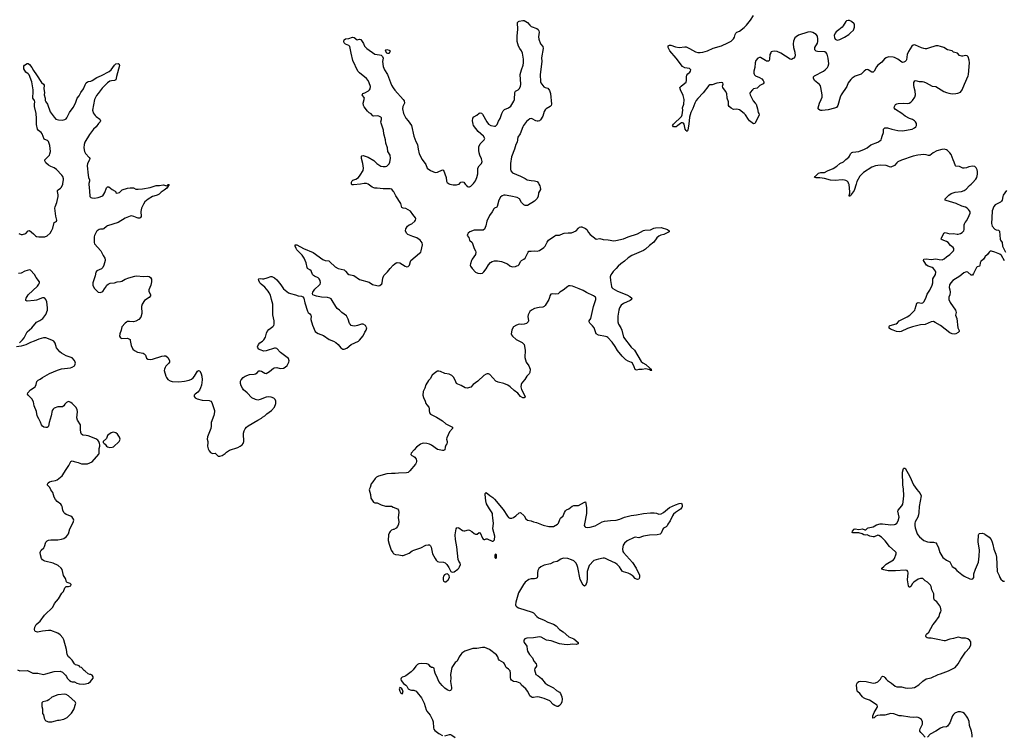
# Model space of a CAD drawing. Header units: inches. Extents: x 1843750 to 1959452, y 907112 to 1016326.
# Tile 13 of 137: x 1873685 to 1890329, y 920682 to 932778. Entities that reach past the tile are written whole.
import ezdxf

# ---------------------------------------------------------------- set-up
doc = ezdxf.new("R2010")
doc.units = ezdxf.units.IN
doc.header["$MEASUREMENT"] = 0
for name, color, linetype in [('B8972', 7, 'Continuous'), ('B8973', 7, 'Continuous'), ('B8982', 7, 'Continuous'), ('B8983', 7, 'Continuous'), ('B8992', 7, 'Continuous')]:
    doc.layers.add(name, color=color, linetype=linetype)

msp = doc.modelspace()

# ---------------------------------------------------------------- linework, layer by layer
at = {"layer": 'B8972', "color": 6, "elevation": 700}
for points in [[(1873670, 929162), (1873710, 929147), (1873733, 929147), (1873790, 929167), (1873830, 929210), (1873850, 929213), (1873918, 929158), (1873950, 929123), (1873970, 929113), (1874010, 929108), (1874110, 929108), (1874150, 929123), (1874201, 929170), (1874225, 929210), (1874244, 929256), (1874270, 929351), (1874290, 929364), (1874310, 929371), (1874314, 929390), (1874295, 929455), (1874282, 929590), (1874286, 929614), (1874313, 929690), (1874335, 929790), (1874336, 929816), (1874324, 929876), (1874326, 929890), (1874336, 929904), (1874376, 929930), (1874394, 929950), (1874413, 930000)], [(1874853, 930000), (1874852, 929990), (1874867, 929887), (1874870, 929790), (1874890, 929772), (1874907, 929767), (1874950, 929764), (1875010, 929770), (1875090, 929803), (1875125, 929855), (1875150, 929934), (1875170, 929953), (1875190, 929954), (1875248, 929908), (1875298, 929878), (1875308, 929868), (1875311, 929851), (1875328, 929848), (1875370, 929856), (1875418, 929902), (1875508, 929930), (1875550, 929935), (1875610, 929934), (1875650, 929916), (1875690, 929913), (1875760, 929920), (1875890, 929943), (1875990, 929976), (1876050, 929974), (1876110, 929988), (1876170, 929971), (1876182, 929978), (1876190, 929994), (1876210, 929994), (1876211, 929990), (1876173, 929930), (1876130, 929898), (1876075, 929865), (1876044, 929830), (1876010, 929812), (1875950, 929798), (1875930, 929788), (1875857, 929743), (1875803, 929697), (1875778, 929662), (1875743, 929590), (1875735, 929535), (1875736, 929450), (1875728, 929432), (1875716, 929424), (1875690, 929422), (1875670, 929427), (1875614, 929454), (1875590, 929460), (1875570, 929462), (1875550, 929458), (1875470, 929424), (1875350, 929348), (1875168, 929292), (1875150, 929281), (1875110, 929243), (1875090, 929236), (1875050, 929237), (1875030, 929232), (1874996, 929210), (1874983, 929197), (1874951, 929130), (1874947, 929110), (1874945, 929010), (1874949, 928990), (1875058, 928870), (1875094, 928790), (1875124, 928750), (1875132, 928730), (1875130, 928710), (1875106, 928630), (1875088, 928590), (1875070, 928569), (1874988, 928532), (1874975, 928510), (1874963, 928450), (1874922, 928330), (1874921, 928290), (1874943, 928243), (1875010, 928171), (1875050, 928167), (1875090, 928186), (1875117, 928230), (1875135, 928250), (1875156, 928290), (1875179, 928310), (1875217, 928323), (1875290, 928332), (1875334, 928346), (1875390, 928352), (1875410, 928358), (1875470, 928394), (1875530, 928417), (1875630, 928445), (1875668, 928448), (1875770, 928440), (1875850, 928444), (1875876, 928436), (1875898, 928418), (1875912, 928392), (1875915, 928350), (1875900, 928290), (1875870, 928210), (1875869, 928190), (1875896, 928130), (1875894, 928110), (1875875, 928085), (1875796, 928030), (1875753, 927967), (1875746, 927930), (1875752, 927810), (1875731, 927749), (1875700, 927710), (1875650, 927683), (1875610, 927672), (1875542, 927678), (1875510, 927675), (1875490, 927668), (1875467, 927650), (1875414, 927586), (1875400, 927530), (1875377, 927470), (1875373, 927430), (1875390, 927401), (1875410, 927391), (1875510, 927393), (1875540, 927380), (1875550, 927370), (1875555, 927355), (1875568, 927270), (1875597, 927210), (1875625, 927185), (1875677, 927157), (1875770, 927140), (1875792, 927132), (1875811, 927110), (1875830, 927056), (1875850, 927042), (1875890, 927037), (1875930, 927041), (1876088, 927092), (1876130, 927097), (1876154, 927094), (1876187, 927070), (1876213, 927030), (1876218, 927010), (1876215, 926990), (1876204, 926970), (1876158, 926922), (1876142, 926898), (1876132, 926870), (1876130, 926850), (1876158, 926750), (1876168, 926728), (1876190, 926699), (1876230, 926674), (1876265, 926665), (1876378, 926658), (1876473, 926667), (1876550, 926683), (1876590, 926700), (1876618, 926722), (1876640, 926750), (1876690, 926835), (1876710, 926851), (1876730, 926843), (1876753, 926790), (1876762, 926750), (1876768, 926688), (1876757, 926603), (1876743, 926557), (1876722, 926518), (1876696, 926484), (1876651, 926450), (1876636, 926430), (1876636, 926410), (1876650, 926385), (1876688, 926368), (1876770, 926348), (1876890, 926340), (1876914, 926330), (1876932, 926310), (1876979, 926170), (1876980, 926150), (1876966, 926090), (1876923, 925970), (1876922, 925910), (1876915, 925870), (1876896, 925810), (1876861, 925730), (1876855, 925690), (1876866, 925650), (1876866, 925630), (1876859, 925570), (1876870, 925522), (1876886, 925490), (1876910, 925465), (1876946, 925446), (1876990, 925451), (1877042, 925402), (1877070, 925398), (1877110, 925411), (1877156, 925444), (1877182, 925470), (1877230, 925502), (1877372, 925548), (1877410, 925567), (1877446, 925594), (1877463, 925617), (1877474, 925646), (1877476, 925684), (1877466, 925746), (1877468, 925790), (1877478, 925830), (1877497, 925863), (1877521, 925890), (1877550, 925913), (1877710, 926011), (1877770, 926042), (1877790, 926062), (1877830, 926082), (1877865, 926115), (1877942, 926170), (1877990, 926231), (1878016, 926290), (1878017, 926330), (1878001, 926361), (1877979, 926379), (1877936, 926396), (1877890, 926401), (1877850, 926395), (1877750, 926356), (1877710, 926349), (1877670, 926357), (1877610, 926385), (1877533, 926470), (1877470, 926521), (1877449, 926549), (1877431, 926590), (1877420, 926630), (1877420, 926670), (1877430, 926693), (1877464, 926730), (1877497, 926750), (1877570, 926779), (1877650, 926785), (1877670, 926792), (1877699, 926810), (1877730, 926842), (1877750, 926845), (1877770, 926838), (1877830, 926801), (1877850, 926797), (1877910, 926829), (1877973, 926887), (1877990, 926896), (1878030, 926898), (1878090, 926883), (1878142, 926890), (1878174, 926906), (1878206, 926934), (1878237, 926990), (1878239, 927010), (1878229, 927050), (1878209, 927070), (1878094, 927154), (1878030, 927219), (1878010, 927228), (1877990, 927228), (1877850, 927181), (1877810, 927175), (1877750, 927196), (1877728, 927210), (1877712, 927230), (1877706, 927250), (1877720, 927290), (1877744, 927316), (1877790, 927345), (1877813, 927367), (1877840, 927410), (1877859, 927481), (1877871, 927510), (1877897, 927543), (1877964, 927590), (1877981, 927610), (1877987, 927633), (1877985, 927690), (1877966, 927790), (1877965, 927970), (1877940, 928050), (1877923, 928123), (1877904, 928164), (1877888, 928188), (1877830, 928255), (1877767, 928307), (1877747, 928330), (1877727, 928370), (1877724, 928390), (1877730, 928399), (1877750, 928403), (1877790, 928396), (1877810, 928399), (1877870, 928413), (1877930, 928440), (1877950, 928439), (1877990, 928416), (1878030, 928379), (1878099, 928299), (1878144, 928230), (1878230, 928162), (1878263, 928150), (1878350, 928129), (1878391, 928111), (1878450, 928103), (1878472, 928092), (1878488, 928070), (1878504, 927990), (1878552, 927850), (1878564, 927830), (1878590, 927807), (1878605, 927785), (1878610, 927770), (1878605, 927710), (1878633, 927613), (1878682, 927510), (1878703, 927490), (1878730, 927475), (1878821, 927441), (1878916, 927370), (1878987, 927347), (1879030, 927322), (1879068, 927288), (1879111, 927230), (1879148, 927208), (1879170, 927208), (1879213, 927227), (1879290, 927290), (1879410, 927345), (1879430, 927360), (1879490, 927435), (1879521, 927499), (1879541, 927530), (1879553, 927570), (1879550, 927578), (1879529, 927610), (1879490, 927632), (1879462, 927630), (1879393, 927607), (1879350, 927600), (1879310, 927602), (1879290, 927611), (1879269, 927629), (1879262, 927642), (1879239, 927719), (1879207, 927770), (1879129, 927829), (1879091, 927871), (1879050, 927898), (1879027, 927930), (1878970, 928033), (1878950, 928058), (1878927, 928070), (1878890, 928080), (1878789, 928089), (1878705, 928105), (1878670, 928116), (1878643, 928130), (1878634, 928150), (1878638, 928170), (1878649, 928190), (1878677, 928223), (1878750, 928289), (1878764, 928310), (1878769, 928331), (1878763, 928370), (1878750, 928398), (1878730, 928417), (1878670, 928441), (1878650, 928454), (1878635, 928470), (1878610, 928531), (1878590, 928551), (1878550, 928574), (1878543, 928590), (1878527, 928670), (1878493, 928750), (1878459, 928799), (1878372, 928890), (1878358, 928910), (1878344, 928950), (1878343, 928970), (1878350, 928975), (1878370, 928972), (1878484, 928910), (1878644, 928843), (1878810, 928726), (1878850, 928709), (1878910, 928702), (1878930, 928688), (1879019, 928599), (1879070, 928574), (1879170, 928548), (1879194, 928530), (1879224, 928490), (1879250, 928473), (1879332, 928452), (1879427, 928387), (1879590, 928340), (1879650, 928303), (1879670, 928296), (1879750, 928279), (1879775, 928285), (1879809, 928311), (1879815, 928330), (1879816, 928370), (1879823, 928410), (1879843, 928457), (1879905, 928515), (1879948, 928572), (1880000, 928627)], [(1879444, 930000), (1879325, 929985), (1879306, 929986), (1879296, 929996), (1879296, 930000)], [(1880000, 929879), (1879973, 929913), (1879950, 929922), (1879830, 929920), (1879730, 929932), (1879690, 929930), (1879670, 929934), (1879646, 929946), (1879578, 929998), (1879574, 930000)], [(1873681, 927319), (1873735, 927365), (1873760, 927400), (1873810, 927502), (1873890, 927572), (1873970, 927664), (1873990, 927678), (1874027, 927693), (1874076, 927730), (1874125, 927795), (1874155, 927870), (1874158, 927910), (1874145, 928010), (1874126, 928050), (1874110, 928070), (1874097, 928077), (1874070, 928078), (1873970, 928038), (1873930, 928029), (1873810, 928018), (1873788, 928030), (1873788, 928050), (1873794, 928070), (1873830, 928130), (1873984, 928276), (1874010, 928310), (1874019, 928330), (1874018, 928350), (1873963, 928423), (1873938, 928470), (1873870, 928544), (1873850, 928548), (1873810, 928541), (1873770, 928525), (1873710, 928491), (1873667, 928490)], [(1873651, 921790), (1873690, 921771), (1873810, 921779), (1873830, 921774), (1873910, 921735), (1873930, 921731), (1873994, 921734), (1874090, 921711), (1874130, 921719), (1874270, 921763), (1874370, 921766), (1874407, 921747), (1874458, 921698), (1874475, 921675), (1874486, 921646), (1874526, 921606), (1874554, 921590), (1874570, 921585), (1874610, 921585), (1874650, 921561), (1874691, 921551), (1874770, 921547), (1874850, 921565), (1874885, 921590), (1874929, 921650), (1874929, 921670), (1874910, 921701), (1874890, 921709), (1874869, 921709), (1874840, 921720), (1874790, 921769), (1874776, 921776), (1874730, 921828), (1874710, 921835), (1874690, 921854), (1874658, 921870), (1874630, 921875), (1874610, 921888), (1874574, 921950), (1874533, 921990), (1874508, 922008), (1874490, 922050), (1874476, 922130), (1874430, 922295), (1874414, 922330), (1874370, 922380), (1874329, 922410), (1874210, 922455), (1874170, 922456), (1874070, 922444), (1873988, 922428), (1873969, 922430), (1873950, 922439), (1873939, 922450), (1873934, 922470), (1873942, 922510), (1873963, 922557), (1874031, 922610), (1874107, 922713), (1874247, 922850), (1874274, 922910), (1874341, 922990), (1874396, 923084), (1874426, 923114), (1874450, 923176), (1874470, 923195), (1874510, 923199), (1874548, 923210), (1874555, 923230), (1874538, 923250), (1874490, 923264), (1874476, 923276), (1874457, 923330), (1874425, 923385), (1874402, 923482), (1874389, 923510), (1874333, 923550), (1874253, 923593), (1874110, 923626), (1874090, 923635), (1874070, 923649), (1874055, 923670), (1874037, 923730), (1874033, 923770), (1874036, 923790), (1874050, 923811), (1874093, 923850), (1874107, 923873), (1874130, 923945), (1874150, 923971), (1874170, 923982), (1874210, 923988), (1874330, 923988), (1874390, 923995), (1874430, 924011), (1874475, 924045), (1874509, 924090), (1874535, 924170), (1874590, 924282), (1874598, 924318), (1874597, 924337), (1874572, 924372), (1874547, 924387), (1874470, 924415), (1874446, 924430), (1874430, 924449), (1874414, 924490), (1874403, 924550), (1874394, 924570), (1874378, 924590), (1874317, 924637), (1874289, 924669), (1874269, 924709), (1874245, 924785), (1874210, 924830), (1874192, 924870), (1874155, 924910), (1874153, 924930), (1874169, 924950), (1874190, 924965), (1874230, 924979), (1874289, 924991), (1874317, 925003), (1874406, 925070), (1874470, 925177), (1874517, 925243), (1874550, 925313), (1874570, 925319), (1874607, 925313), (1874674, 925294), (1874730, 925271), (1874830, 925271), (1874910, 925307), (1875023, 925437), (1875029, 925451), (1875029, 925530), (1875042, 925570), (1875042, 925590), (1875036, 925616), (1875022, 925650), (1875004, 925670), (1874973, 925693), (1874843, 925743), (1874810, 925752), (1874750, 925756), (1874731, 925771), (1874721, 925801), (1874713, 925850), (1874715, 925910), (1874712, 925930), (1874664, 926010), (1874653, 926050), (1874661, 926150), (1874656, 926190), (1874632, 926230), (1874574, 926290), (1874552, 926310), (1874530, 926320), (1874510, 926323), (1874476, 926310), (1874450, 926281), (1874430, 926250), (1874410, 926234), (1874330, 926234), (1874270, 926211), (1874250, 926194), (1874237, 926170), (1874217, 926083), (1874182, 925970), (1874173, 925910), (1874166, 925894), (1874150, 925883), (1874130, 925883), (1874093, 925893), (1874070, 925906), (1874053, 925930), (1874037, 925977), (1874007, 926030), (1873983, 926083), (1873970, 926154), (1873931, 926251), (1873917, 926317), (1873888, 926368), (1873831, 926430), (1873818, 926450), (1873821, 926470), (1873870, 926522), (1873930, 926560), (1873945, 926575), (1873962, 926610), (1873977, 926663), (1873995, 926685), (1874030, 926701), (1874070, 926730), (1874190, 926796), (1874326, 926854), (1874390, 926874), (1874546, 926894), (1874575, 926905), (1874610, 926926), (1874620, 926940), (1874628, 926970), (1874625, 926990), (1874610, 927018), (1874570, 927064), (1874470, 927095), (1874390, 927142), (1874363, 927163), (1874307, 927230), (1874284, 927310), (1874262, 927342), (1874230, 927362), (1874130, 927402), (1874090, 927402), (1874010, 927377), (1873930, 927343), (1873870, 927324), (1873790, 927285), (1873710, 927258), (1873630, 927250)], [(1880000, 925107), (1879970, 925110), (1879890, 925102), (1879750, 925061), (1879716, 925044), (1879695, 925025), (1879654, 924966), (1879626, 924934), (1879611, 924870), (1879599, 924850), (1879595, 924830), (1879615, 924750), (1879619, 924690), (1879664, 924624), (1879690, 924610), (1879730, 924610), (1879797, 924577), (1879870, 924556), (1879970, 924554), (1880000, 924541)], [(1880000, 924159), (1879972, 924150), (1879950, 924129), (1879936, 924110), (1879919, 924070), (1879915, 923975), (1879930, 923914), (1879965, 923810), (1879991, 923770), (1880000, 923761)]]:
    msp.add_lwpolyline(points, dxfattribs=at)
for points in [[(1875270, 925804), (1875250, 925802), (1875230, 925795), (1875190, 925769), (1875171, 925750), (1875150, 925698), (1875094, 925650), (1875094, 925630), (1875112, 925612), (1875130, 925602), (1875152, 925570), (1875170, 925558), (1875210, 925546), (1875250, 925551), (1875270, 925561), (1875367, 925650), (1875378, 925670), (1875382, 925690), (1875370, 925724), (1875341, 925770), (1875310, 925796)], [(1874450, 921378), (1874330, 921365), (1874230, 921329), (1874178, 921282), (1874150, 921265), (1874130, 921257), (1874074, 921250), (1874058, 921230), (1874058, 921170), (1874071, 921130), (1874071, 921050), (1874085, 921030), (1874101, 920970), (1874118, 920938), (1874130, 920926), (1874171, 920911), (1874230, 920911), (1874290, 920924), (1874330, 920939), (1874350, 920939), (1874430, 920956), (1874490, 920985), (1874562, 921058), (1874600, 921120), (1874633, 921227), (1874624, 921250), (1874510, 921349), (1874470, 921373)]]:
    msp.add_lwpolyline(points, close=True, dxfattribs=at)
at = {"layer": 'B8973', "color": 6, "elevation": 700}
for points in [[(1879296, 930000), (1879295, 930030), (1879305, 930055), (1879316, 930064), (1879370, 930080), (1879410, 930110), (1879443, 930150), (1879490, 930230), (1879496, 930270), (1879487, 930350), (1879462, 930430), (1879463, 930470), (1879470, 930479), (1879490, 930482), (1879510, 930478), (1879576, 930456), (1879670, 930397), (1879725, 930345), (1879790, 930305), (1879830, 930296), (1879870, 930297), (1879890, 930303), (1879910, 930317), (1879930, 930342), (1879944, 930370), (1879956, 930430), (1879945, 930490), (1879909, 930550), (1879904, 930610), (1879874, 930690), (1879868, 930750), (1879842, 930850), (1879835, 930910), (1879794, 931030), (1879792, 931050), (1879803, 931090), (1879799, 931119), (1879790, 931133), (1879755, 931150), (1879730, 931154), (1879670, 931150), (1879656, 931156), (1879626, 931186), (1879590, 931205), (1879563, 931230), (1879510, 931305), (1879499, 931330), (1879494, 931370), (1879514, 931450), (1879473, 931510), (1879484, 931530), (1879518, 931542), (1879582, 931578), (1879598, 931590), (1879610, 931608), (1879613, 931650), (1879594, 931710), (1879574, 931750), (1879550, 931782), (1879430, 931879), (1879399, 931910), (1879317, 932090), (1879287, 932210), (1879265, 932325), (1879250, 932341), (1879190, 932365), (1879170, 932386), (1879162, 932410), (1879170, 932440), (1879190, 932455), (1879250, 932462), (1879310, 932485), (1879338, 932478), (1879390, 932439), (1879430, 932451), (1879450, 932443), (1879496, 932376), (1879516, 932330), (1879552, 932292), (1879690, 932194), (1879770, 932186), (1879796, 932176), (1879817, 932157), (1879827, 932130), (1879820, 932070), (1879830, 931988), (1879852, 931930), (1879900, 931850), (1879971, 931670), (1880000, 931625)], [(1874413, 930000), (1874417, 930010), (1874427, 930070), (1874426, 930090), (1874413, 930130), (1874400, 930150), (1874310, 930244), (1874270, 930275), (1874210, 930297), (1874170, 930320), (1874130, 930358), (1874110, 930390), (1874112, 930410), (1874189, 930490), (1874197, 930510), (1874204, 930550), (1874192, 930652), (1874170, 930718), (1874154, 930734), (1874111, 930752), (1874101, 930761), (1874066, 930850), (1874050, 930872), (1874003, 930903), (1873986, 930930), (1873968, 931008), (1873969, 931110), (1873961, 931190), (1873937, 931310), (1873934, 931350), (1873939, 931390), (1873934, 931410), (1873910, 931450), (1873905, 931470), (1873913, 931550), (1873912, 931592), (1873888, 931730), (1873847, 931847), (1873830, 931864), (1873787, 931890), (1873757, 931950), (1873755, 931990), (1873769, 932011), (1873810, 932036), (1873830, 932038), (1873850, 932023), (1873890, 931971), (1873917, 931917), (1873970, 931848), (1874055, 931715), (1874090, 931687), (1874098, 931670), (1874094, 931610), (1874103, 931550), (1874097, 931510), (1874118, 931450), (1874118, 931410), (1874125, 931390), (1874155, 931350), (1874202, 931222), (1874216, 931196), (1874266, 931130), (1874299, 931099), (1874343, 931083), (1874402, 931078), (1874450, 931090), (1874470, 931105), (1874481, 931119), (1874525, 931210), (1874588, 931292), (1874630, 931370), (1874659, 931450), (1874688, 931492), (1874720, 931550), (1874762, 931610), (1874790, 931676), (1874810, 931711), (1874830, 931728), (1874846, 931734), (1874890, 931739), (1874910, 931749), (1874990, 931799), (1875067, 931833), (1875198, 931902), (1875231, 931929), (1875286, 932010), (1875310, 932030), (1875350, 932036), (1875365, 932025), (1875370, 932006), (1875320, 931820), (1875310, 931764), (1875290, 931750), (1875236, 931744), (1875210, 931737), (1875170, 931710), (1875080, 931620), (1875010, 931531), (1874984, 931495), (1874951, 931430), (1874917, 931250), (1874919, 931230), (1874930, 931204), (1874960, 931160), (1874980, 931140), (1875038, 931098), (1875053, 931070), (1875046, 931050), (1875017, 931023), (1874976, 930970), (1874931, 930929), (1874863, 930837), (1874789, 930710), (1874777, 930670), (1874769, 930610), (1874781, 930550), (1874798, 930518), (1874861, 930450), (1874870, 930430), (1874867, 930410), (1874834, 930350), (1874827, 930310), (1874841, 930150), (1874850, 930113), (1874868, 930070), (1874868, 930050), (1874854, 930010), (1874853, 930000)], [(1879574, 930000), (1879549, 930009), (1879510, 930008), (1879444, 930000)]]:
    msp.add_lwpolyline(points, dxfattribs=at)
msp.add_lwpolyline([(1879910, 932206), (1879890, 932215), (1879869, 932250), (1879878, 932270), (1879890, 932275), (1879930, 932265), (1879938, 932258), (1879945, 932250), (1879930, 932209)], close=True, dxfattribs=at)
at = {"layer": 'B8982', "color": 6, "elevation": 700}
for points in [[(1882462, 930000), (1882477, 929970), (1882484, 929950), (1882486, 929910), (1882457, 929850), (1882448, 929790), (1882428, 929750), (1882390, 929709), (1882270, 929638), (1882230, 929638), (1882207, 929647), (1882170, 929690), (1882135, 929750), (1882094, 929770), (1881990, 929796), (1881890, 929811), (1881869, 929811), (1881838, 929802), (1881810, 929780), (1881785, 929730), (1881757, 929623), (1881748, 929612), (1881710, 929590), (1881701, 929579), (1881671, 929529), (1881624, 929470), (1881581, 929370), (1881565, 929295), (1881540, 929240), (1881517, 929223), (1881490, 929218), (1881410, 929223), (1881370, 929220), (1881295, 929190), (1881268, 929170), (1881256, 929150), (1881251, 929130), (1881277, 929097), (1881288, 929050), (1881332, 929010), (1881368, 928910), (1881390, 928870), (1881393, 928850), (1881388, 928810), (1881333, 928730), (1881324, 928710), (1881305, 928650), (1881302, 928630), (1881308, 928610), (1881336, 928570), (1881390, 928511), (1881430, 928491), (1881470, 928487), (1881510, 928496), (1881530, 928515), (1881570, 928567), (1881610, 928637), (1881645, 928675), (1881670, 928691), (1881710, 928704), (1881763, 928703), (1881830, 928693), (1881929, 928651), (1881970, 928619), (1882010, 928603), (1882068, 928608), (1882090, 928615), (1882110, 928623), (1882130, 928641), (1882148, 928690), (1882165, 928710), (1882208, 928732), (1882228, 928750), (1882266, 928814), (1882278, 928850), (1882290, 928866), (1882330, 928865), (1882390, 928872), (1882432, 928868), (1882470, 928876), (1882545, 928930), (1882566, 928950), (1882601, 929019), (1882626, 929050), (1882730, 929127), (1882750, 929134), (1882810, 929135), (1882870, 929164), (1882890, 929169), (1882958, 929178), (1883010, 929175), (1883090, 929212), (1883130, 929255), (1883150, 929270), (1883170, 929277), (1883190, 929275), (1883251, 929250), (1883270, 929231), (1883300, 929180), (1883330, 929145), (1883430, 929071), (1883490, 929077), (1883550, 929062), (1883630, 929060), (1883730, 929040), (1883764, 929044), (1883890, 929074), (1883970, 929109), (1884130, 929160), (1884230, 929216), (1884250, 929222), (1884350, 929224), (1884405, 929255), (1884430, 929262), (1884530, 929265), (1884636, 929230), (1884661, 929210), (1884665, 929190), (1884571, 929150), (1884524, 929136), (1884490, 929119), (1884457, 929090), (1884403, 929017), (1884330, 928962), (1884262, 928898), (1884230, 928878), (1884030, 928794), (1883970, 928754), (1883910, 928695), (1883848, 928650), (1883802, 928610), (1883770, 928570), (1883719, 928522), (1883692, 928490), (1883675, 928465), (1883667, 928433), (1883670, 928370), (1883688, 928270), (1883696, 928250), (1883710, 928235), (1883790, 928191), (1883950, 928129), (1883999, 928099), (1884031, 928070), (1884028, 928050), (1884003, 928030), (1883890, 927983), (1883850, 927952), (1883825, 927910), (1883811, 927870), (1883794, 927766), (1883794, 927670), (1883806, 927630), (1883844, 927570), (1883861, 927530), (1883891, 927410), (1884023, 927243), (1884075, 927190), (1884190, 926999), (1884218, 926978), (1884272, 926950), (1884339, 926890), (1884359, 926870), (1884358, 926858), (1884371, 926850), (1884350, 926850), (1884337, 926857), (1884270, 926877), (1884210, 926866), (1884150, 926865), (1884110, 926854), (1884098, 926858), (1884090, 926865), (1884074, 926910), (1884041, 926970), (1884025, 926985), (1883970, 927008), (1883932, 927030), (1883868, 927088), (1883789, 927189), (1883750, 927257), (1883698, 927330), (1883625, 927405), (1883610, 927416), (1883590, 927423), (1883468, 927448), (1883430, 927470), (1883394, 927570), (1883370, 927604), (1883322, 927650), (1883309, 927670), (1883313, 927690), (1883338, 927730), (1883386, 927930), (1883425, 928050), (1883426, 928070), (1883418, 928090), (1883387, 928110), (1883266, 928166), (1883210, 928201), (1883145, 928230), (1883030, 928273), (1882990, 928280), (1882970, 928278), (1882950, 928270), (1882874, 928207), (1882816, 928170), (1882790, 928147), (1882750, 928137), (1882690, 928145), (1882664, 928136), (1882647, 928110), (1882640, 928080), (1882627, 928050), (1882568, 927950), (1882550, 927930), (1882530, 927920), (1882467, 927913), (1882390, 927894), (1882336, 927870), (1882310, 927847), (1882280, 927790), (1882277, 927763), (1882286, 927690), (1882280, 927670), (1882270, 927659), (1882250, 927645), (1882210, 927631), (1882170, 927626), (1882130, 927630), (1882083, 927617), (1882035, 927585), (1882011, 927550), (1882003, 927530), (1881994, 927470), (1881999, 927450), (1882015, 927430), (1882079, 927370), (1882180, 927320), (1882214, 927290), (1882230, 927190), (1882223, 927070), (1882247, 926990), (1882290, 926930), (1882312, 926870), (1882307, 926813), (1882296, 926790), (1882256, 926750), (1882226, 926694), (1882184, 926650), (1882169, 926631), (1882161, 926610), (1882158, 926570), (1882166, 926530), (1882228, 926410), (1882226, 926390), (1882210, 926385), (1882190, 926387), (1882150, 926407), (1882105, 926465), (1882043, 926510), (1881974, 926574), (1881939, 926599), (1881870, 926628), (1881772, 926652), (1881732, 926670), (1881630, 926779), (1881610, 926793), (1881590, 926793), (1881570, 926787), (1881530, 926765), (1881431, 926670), (1881353, 926610), (1881312, 926568), (1881250, 926552), (1881218, 926558), (1881150, 926596), (1881090, 926615), (1881070, 926629), (1881055, 926655), (1881026, 926730), (1880990, 926765), (1880946, 926786), (1880870, 926799), (1880798, 926830), (1880770, 926837), (1880750, 926837), (1880718, 926822), (1880658, 926770), (1880624, 926710), (1880598, 926682), (1880553, 926607), (1880533, 926550), (1880506, 926494), (1880501, 926430), (1880511, 926390), (1880541, 926330), (1880551, 926290), (1880566, 926266), (1880599, 926230), (1880606, 926210), (1880606, 926170), (1880614, 926134), (1880630, 926111), (1880730, 926058), (1880830, 925995), (1880890, 925945), (1881002, 925890), (1881001, 925870), (1880950, 925810), (1880903, 925710), (1880899, 925690), (1880911, 925650), (1880911, 925629), (1880906, 925610), (1880890, 925588), (1880877, 925550), (1880871, 925510), (1880850, 925496), (1880830, 925495), (1880750, 925514), (1880644, 925584), (1880610, 925602), (1880570, 925616), (1880510, 925621), (1880490, 925617), (1880458, 925602), (1880395, 925550), (1880356, 925510), (1880304, 925450), (1880295, 925430), (1880311, 925410), (1880350, 925394), (1880363, 925383), (1880386, 925350), (1880393, 925330), (1880393, 925310), (1880388, 925290), (1880374, 925266), (1880280, 925150), (1880250, 925124), (1880224, 925116), (1880090, 925115), (1880030, 925105), (1880000, 925107)], [(1880000, 928627), (1880026, 928654), (1880050, 928670), (1880065, 928675), (1880109, 928671), (1880202, 928610), (1880230, 928601), (1880250, 928606), (1880265, 928615), (1880274, 928630), (1880289, 928690), (1880299, 928710), (1880446, 928830), (1880464, 928850), (1880472, 928870), (1880495, 928970), (1880489, 929009), (1880474, 929030), (1880453, 929053), (1880400, 929090), (1880330, 929111), (1880249, 929149), (1880225, 929170), (1880206, 929210), (1880210, 929242), (1880243, 929290), (1880270, 929310), (1880316, 929330), (1880364, 929370), (1880376, 929390), (1880381, 929410), (1880377, 929430), (1880330, 929483), (1880290, 929541), (1880210, 929587), (1880170, 929595), (1880146, 929606), (1880127, 929670), (1880041, 929801), (1880008, 929868), (1880000, 929879)], [(1880956, 930000), (1881010, 929986), (1881070, 929986), (1881110, 929996), (1881114, 930000)], [(1881214, 930000), (1881230, 929979), (1881250, 929961), (1881271, 929951), (1881290, 929953), (1881310, 929962), (1881347, 930000)], [(1887824, 930000), (1887790, 929893), (1887739, 929821), (1887730, 929800), (1887721, 929799), (1887710, 929789), (1887709, 929809), (1887716, 929844), (1887716, 929870), (1887704, 929990), (1887700, 930000)], [(1890000, 928767), (1889976, 928730), (1889934, 928690), (1889923, 928670), (1889916, 928624), (1889907, 928613), (1889870, 928599), (1889860, 928590), (1889810, 928486), (1889790, 928459), (1889770, 928458), (1889710, 928510), (1889690, 928515), (1889670, 928512), (1889643, 928497), (1889576, 928444), (1889461, 928370), (1889422, 928330), (1889403, 928297), (1889398, 928250), (1889410, 928210), (1889412, 928170), (1889406, 928130), (1889392, 928090), (1889390, 928050), (1889416, 927996), (1889503, 927870), (1889512, 927850), (1889513, 927830), (1889503, 927783), (1889525, 927725), (1889541, 927570), (1889567, 927527), (1889568, 927510), (1889547, 927490), (1889510, 927471), (1889485, 927465), (1889447, 927467), (1889410, 927483), (1889251, 927611), (1889162, 927662), (1889130, 927674), (1889090, 927669), (1888990, 927627), (1888910, 927618), (1888775, 927585), (1888690, 927557), (1888587, 927510), (1888550, 927500), (1888505, 927505), (1888452, 927532), (1888405, 927545), (1888385, 927565), (1888382, 927590), (1888390, 927605), (1888399, 927610), (1888503, 927637), (1888526, 927654), (1888550, 927690), (1888685, 927755), (1888730, 927784), (1888814, 927870), (1888824, 927890), (1888836, 927950), (1888851, 927989), (1888870, 927998), (1888930, 927988), (1888950, 927994), (1888970, 928012), (1889003, 928070), (1889023, 928137), (1889070, 928209), (1889110, 928292), (1889119, 928330), (1889123, 928397), (1889164, 928470), (1889172, 928510), (1889167, 928530), (1889133, 928573), (1889108, 928588), (1889040, 928610), (1889016, 928630), (1888973, 928690), (1888965, 928710), (1888969, 928730), (1889005, 928735), (1889090, 928727), (1889170, 928738), (1889230, 928723), (1889279, 928721), (1889310, 928734), (1889350, 928770), (1889410, 928809), (1889468, 928870), (1889475, 928890), (1889475, 928910), (1889463, 928930), (1889420, 928960), (1889378, 929010), (1889351, 929031), (1889276, 929056), (1889263, 929070), (1889268, 929090), (1889292, 929128), (1889309, 929171), (1889330, 929180), (1889410, 929158), (1889470, 929164), (1889530, 929154), (1889550, 929154), (1889590, 929164), (1889619, 929181), (1889643, 929210), (1889652, 929230), (1889651, 929310), (1889655, 929330), (1889667, 929353), (1889695, 929385), (1889736, 929470), (1889749, 929510), (1889749, 929530), (1889741, 929550), (1889723, 929570), (1889702, 929590), (1889670, 929609), (1889610, 929629), (1889513, 929673), (1889344, 929724), (1889330, 929730), (1889330, 929750), (1889390, 929813), (1889430, 929841), (1889496, 929864), (1889606, 929874), (1889650, 929891), (1889684, 929916), (1889742, 929978), (1889767, 930000)], [(1888990, 920652), (1888944, 920704), (1888915, 920730), (1888903, 920750), (1888902, 920770), (1888908, 920790), (1888944, 920870), (1888947, 920910), (1888929, 920950), (1888897, 920970), (1888870, 920981), (1888846, 920986), (1888790, 920983), (1888730, 920986), (1888590, 921009), (1888550, 921011), (1888464, 921044), (1888413, 921053), (1888310, 921022), (1888230, 921023), (1888185, 921015), (1888157, 921003), (1888130, 920977), (1888109, 920969), (1888106, 920986), (1888109, 921009), (1888128, 921070), (1888181, 921150), (1888186, 921170), (1888178, 921190), (1888050, 921278), (1887981, 921301), (1887950, 921317), (1887930, 921334), (1887888, 921388), (1887850, 921415), (1887841, 921430), (1887832, 921530), (1887836, 921550), (1887848, 921572), (1887870, 921592), (1887890, 921596), (1887992, 921592), (1888110, 921564), (1888150, 921570), (1888190, 921588), (1888214, 921606), (1888235, 921630), (1888250, 921665), (1888270, 921679), (1888290, 921675), (1888310, 921659), (1888331, 921630), (1888353, 921610), (1888422, 921562), (1888484, 921510), (1888510, 921499), (1888590, 921499), (1888650, 921482), (1888690, 921477), (1888770, 921482), (1888808, 921492), (1888882, 921538), (1888950, 921597), (1889010, 921638), (1889090, 921653), (1889209, 921712), (1889250, 921722), (1889388, 921772), (1889499, 921830), (1889549, 921891), (1889593, 921970), (1889672, 922088), (1889742, 922158), (1889762, 922210), (1889760, 922260), (1889747, 922287), (1889710, 922310), (1889670, 922322), (1889610, 922322), (1889591, 922331), (1889550, 922339), (1889470, 922316), (1889410, 922309), (1889330, 922279), (1889310, 922278), (1889203, 922303), (1889090, 922322), (1889050, 922322), (1889025, 922330), (1889010, 922343), (1889004, 922350), (1889003, 922370), (1889014, 922390), (1889053, 922427), (1889119, 922550), (1889154, 922590), (1889227, 922690), (1889239, 922741), (1889255, 922770), (1889259, 922790), (1889249, 922850), (1889239, 922870), (1889190, 922939), (1889149, 922969), (1889141, 922981), (1889137, 922997), (1889136, 923076), (1889102, 923142), (1889090, 923197), (1889079, 923219), (1889030, 923268), (1888990, 923294), (1888950, 923330), (1888913, 923333), (1888870, 923319), (1888797, 923270), (1888779, 923250), (1888750, 923196), (1888730, 923184), (1888725, 923185), (1888712, 923192), (1888707, 923207), (1888694, 923310), (1888701, 923430), (1888698, 923450), (1888686, 923466), (1888652, 923472), (1888490, 923460), (1888363, 923463), (1888290, 923477), (1888259, 923490), (1888257, 923510), (1888290, 923535), (1888330, 923575), (1888455, 923650), (1888474, 923670), (1888500, 923750), (1888499, 923770), (1888486, 923790), (1888390, 923876), (1888315, 923970), (1888250, 924030), (1888210, 924058), (1888190, 924065), (1888130, 924039), (1888110, 924039), (1888054, 924050), (1888010, 924068), (1887990, 924065), (1887954, 924070), (1887926, 924086), (1887870, 924105), (1887770, 924104), (1887759, 924110), (1887762, 924130), (1887792, 924168), (1887810, 924170), (1887870, 924159), (1887930, 924170), (1887970, 924154), (1887990, 924155), (1888017, 924183), (1888030, 924190), (1888110, 924206), (1888170, 924237), (1888230, 924258), (1888270, 924259), (1888410, 924239), (1888470, 924245), (1888490, 924252), (1888511, 924269), (1888534, 924310), (1888549, 924370), (1888530, 924470), (1888537, 924490), (1888598, 924562), (1888612, 924590), (1888619, 924630), (1888628, 924730), (1888626, 924850), (1888616, 924910), (1888610, 925130), (1888625, 925190), (1888630, 925197), (1888650, 925199), (1888730, 925054), (1888795, 924915), (1888850, 924835), (1888906, 924770), (1888923, 924730), (1888889, 924550), (1888886, 924450), (1888879, 924410), (1888866, 924370), (1888821, 924290), (1888815, 924270), (1888814, 924230), (1888820, 924190), (1888853, 924090), (1888865, 924070), (1888896, 924036), (1888970, 923974), (1889030, 923952), (1889070, 923947), (1889130, 923948), (1889173, 923933), (1889190, 923911), (1889219, 923850), (1889241, 923770), (1889290, 923685), (1889350, 923641), (1889410, 923616), (1889436, 923556), (1889450, 923537), (1889490, 923510), (1889528, 923468), (1889610, 923398), (1889650, 923370), (1889745, 923325), (1889770, 923319), (1889795, 923325), (1889813, 923347), (1889815, 923410), (1889840, 923490), (1889891, 923610), (1889906, 923710), (1889912, 923810), (1889889, 923950), (1889890, 924070), (1889897, 924083), (1889908, 924092), (1889957, 924097), (1889991, 924090), (1890000, 924083)], [(1880000, 923761), (1880010, 923751), (1880037, 923737), (1880094, 923734), (1880150, 923721), (1880170, 923721), (1880210, 923741), (1880270, 923763), (1880319, 923801), (1880346, 923814), (1880464, 923850), (1880550, 923896), (1880590, 923904), (1880610, 923902), (1880630, 923884), (1880641, 923861), (1880655, 923775), (1880665, 923750), (1880707, 923670), (1880725, 923645), (1880750, 923621), (1880770, 923612), (1880847, 923607), (1880877, 923597), (1880906, 923570), (1880939, 923519), (1880971, 923451), (1880984, 923444), (1881001, 923441), (1881030, 923447), (1881089, 923490), (1881109, 923510), (1881121, 923530), (1881134, 923570), (1881129, 923590), (1881106, 923626), (1881095, 923655), (1881076, 923870), (1881051, 923991), (1881048, 924070), (1881064, 924170), (1881072, 924188), (1881090, 924195), (1881110, 924190), (1881170, 924145), (1881190, 924138), (1881210, 924137), (1881270, 924155), (1881290, 924150), (1881329, 924129), (1881370, 924091), (1881390, 924081), (1881417, 924083), (1881451, 924111), (1881454, 924110), (1881470, 924102), (1881510, 924012), (1881518, 923998), (1881530, 923991), (1881550, 923992), (1881570, 924002), (1881590, 924002), (1881670, 923962), (1881690, 923962), (1881712, 923988), (1881718, 924050), (1881683, 924170), (1881694, 924270), (1881682, 924350), (1881680, 924410), (1881677, 924430), (1881662, 924462), (1881626, 924510), (1881577, 924597), (1881566, 924646), (1881553, 924750), (1881555, 924770), (1881570, 924785), (1881630, 924734), (1881681, 924701), (1881712, 924672), (1881857, 924497), (1881930, 924386), (1881950, 924366), (1881970, 924355), (1882005, 924355), (1882030, 924365), (1882070, 924390), (1882130, 924441), (1882150, 924450), (1882211, 924391), (1882241, 924341), (1882270, 924316), (1882330, 924305), (1882370, 924289), (1882419, 924279), (1882532, 924232), (1882630, 924210), (1882670, 924209), (1882710, 924214), (1882778, 924250), (1882795, 924270), (1882813, 924330), (1882829, 924351), (1882870, 924390), (1882893, 924447), (1882910, 924475), (1882929, 924491), (1882970, 924512), (1883024, 924556), (1883050, 924567), (1883130, 924567), (1883230, 924621), (1883239, 924621), (1883250, 924631), (1883264, 924530), (1883267, 924430), (1883230, 924258), (1883229, 924230), (1883239, 924210), (1883250, 924200), (1883290, 924192), (1883330, 924199), (1883410, 924225), (1883529, 924290), (1883570, 924300), (1883670, 924314), (1883770, 924319), (1883830, 924337), (1883910, 924368), (1884024, 924396), (1884114, 924406), (1884230, 924430), (1884350, 924441), (1884410, 924443), (1884450, 924437), (1884490, 924422), (1884530, 924423), (1884570, 924448), (1884668, 924532), (1884770, 924579), (1884830, 924599), (1884870, 924605), (1884882, 924570), (1884883, 924550), (1884878, 924530), (1884856, 924503), (1884768, 924450), (1884738, 924422), (1884718, 924390), (1884683, 924310), (1884641, 924250), (1884630, 924224), (1884614, 924206), (1884570, 924185), (1884556, 924164), (1884530, 924098), (1884510, 924080), (1884462, 924070), (1884330, 924063), (1884230, 924047), (1884150, 924018), (1884090, 924030), (1884070, 924025), (1883953, 923967), (1883911, 923929), (1883886, 923894), (1883878, 923870), (1883874, 923830), (1883880, 923790), (1883889, 923770), (1884044, 923604), (1884108, 923510), (1884161, 923390), (1884162, 923358), (1884157, 923330), (1884150, 923319), (1884130, 923316), (1884110, 923321), (1884090, 923334), (1884053, 923373), (1884005, 923405), (1883970, 923422), (1883890, 923444), (1883870, 923455), (1883850, 923482), (1883826, 923530), (1883786, 923570), (1883757, 923590), (1883630, 923646), (1883590, 923672), (1883570, 923678), (1883550, 923676), (1883470, 923660), (1883390, 923636), (1883311, 923550), (1883279, 923450), (1883277, 923330), (1883270, 923270), (1883250, 923215), (1883230, 923205), (1883210, 923222), (1883157, 923317), (1883120, 923520), (1883110, 923553), (1883090, 923590), (1883052, 923630), (1883015, 923650), (1882950, 923669), (1882870, 923675), (1882830, 923661), (1882770, 923622), (1882710, 923608), (1882657, 923583), (1882550, 923559), (1882492, 923530), (1882461, 923499), (1882444, 923470), (1882438, 923430), (1882439, 923370), (1882430, 923345), (1882410, 923331), (1882390, 923326), (1882330, 923327), (1882290, 923313), (1882230, 923270), (1882201, 923230), (1882119, 923090), (1882069, 922930), (1882064, 922890), (1882073, 922870), (1882090, 922851), (1882117, 922837), (1882350, 922762), (1882370, 922750), (1882429, 922689), (1882457, 922670), (1882548, 922630), (1882615, 922595), (1882710, 922559), (1882753, 922530), (1882812, 922472), (1882870, 922433), (1882968, 922348), (1883051, 922310), (1883124, 922250), (1883123, 922230), (1883090, 922219), (1883030, 922221), (1882950, 922211), (1882890, 922216), (1882810, 922231), (1882670, 922281), (1882590, 922291), (1882500, 922340), (1882470, 922348), (1882370, 922332), (1882257, 922323), (1882225, 922315), (1882208, 922292), (1882208, 922270), (1882215, 922250), (1882259, 922190), (1882263, 922130), (1882270, 922107), (1882302, 922050), (1882351, 921991), (1882375, 921935), (1882414, 921890), (1882423, 921870), (1882422, 921850), (1882394, 921810), (1882387, 921790), (1882412, 921712), (1882450, 921689), (1882505, 921645), (1882565, 921565), (1882618, 921530), (1882710, 921487), (1882761, 921441), (1882808, 921410), (1882828, 921390), (1882852, 921330), (1882854, 921294), (1882848, 921250), (1882830, 921209), (1882810, 921185), (1882790, 921171), (1882770, 921170), (1882730, 921186), (1882703, 921203), (1882644, 921264), (1882550, 921306), (1882469, 921329), (1882430, 921330), (1882370, 921320), (1882350, 921322), (1882330, 921331), (1882311, 921351), (1882295, 921375), (1882269, 921430), (1882243, 921470), (1882167, 921527), (1882154, 921554), (1882144, 921564), (1882090, 921585), (1882030, 921594), (1881996, 921616), (1881986, 921630), (1881979, 921659), (1881980, 921730), (1881975, 921770), (1881950, 921801), (1881908, 921830), (1881895, 921850), (1881883, 921890), (1881868, 921908), (1881792, 921952), (1881779, 921970), (1881766, 922010), (1881743, 922043), (1881626, 922130), (1881550, 922167), (1881510, 922168), (1881410, 922151), (1881343, 922150), (1881210, 922105), (1881160, 922070), (1881141, 922050), (1881116, 922010), (1881082, 921938), (1881049, 921910), (1880989, 921830), (1880970, 921710), (1880971, 921650), (1880966, 921590), (1880986, 921490), (1880986, 921470), (1880979, 921450), (1880970, 921440), (1880950, 921434), (1880910, 921448), (1880870, 921479), (1880824, 921524), (1880771, 921591), (1880750, 921650), (1880711, 921730), (1880698, 921770), (1880690, 921818), (1880669, 921829), (1880648, 921830), (1880626, 921846), (1880599, 921879), (1880570, 921889), (1880470, 921896), (1880430, 921889), (1880410, 921879), (1880379, 921850), (1880338, 921790), (1880304, 921756), (1880210, 921685), (1880190, 921675), (1880150, 921667), (1880131, 921650), (1880126, 921630), (1880133, 921610), (1880175, 921555), (1880211, 921530), (1880231, 921511), (1880251, 921470), (1880288, 921448), (1880310, 921443), (1880350, 921443), (1880386, 921426), (1880406, 921406), (1880477, 921317), (1880523, 921223), (1880555, 921115), (1880566, 921090), (1880623, 921023), (1880665, 920945), (1880673, 920910), (1880681, 920810), (1880688, 920788), (1880704, 920764), (1880770, 920713), (1880830, 920679)], [(1880000, 924541), (1880070, 924511), (1880087, 924487), (1880096, 924450), (1880085, 924365), (1880094, 924290), (1880090, 924250), (1880070, 924210), (1880050, 924186), (1880010, 924163), (1880000, 924159)], [(1889788, 920650), (1889787, 920690), (1889776, 920750), (1889739, 920850), (1889735, 920915), (1889714, 920970), (1889690, 921008), (1889655, 921050), (1889629, 921069), (1889590, 921077), (1889550, 921077), (1889530, 921073), (1889490, 921054), (1889470, 921035), (1889455, 921010), (1889407, 920893), (1889370, 920839), (1889350, 920827), (1889290, 920821), (1889250, 920805), (1889170, 920750), (1889078, 920702), (1889030, 920652)], [(1880870, 920675), (1880950, 920693), (1880970, 920693), (1880990, 920685), (1881046, 920646)]]:
    msp.add_lwpolyline(points, dxfattribs=at)
for points in [[(1881730, 923746), (1881714, 923726), (1881714, 923690), (1881730, 923674), (1881742, 923678), (1881746, 923690), (1881746, 923730)], [(1880910, 923409), (1880890, 923405), (1880867, 923393), (1880851, 923370), (1880846, 923350), (1880843, 923310), (1880848, 923290), (1880870, 923277), (1880890, 923279), (1880929, 923310), (1880949, 923350), (1880944, 923384), (1880924, 923404)], [(1880110, 921489), (1880099, 921470), (1880110, 921431), (1880130, 921395), (1880150, 921385), (1880167, 921410), (1880158, 921450), (1880138, 921478), (1880130, 921485)]]:
    msp.add_lwpolyline(points, close=True, dxfattribs=at)
at = {"layer": 'B8983', "color": 6, "elevation": 700}
for points in [[(1881347, 930000), (1881357, 930010), (1881390, 930053), (1881415, 930110), (1881432, 930172), (1881432, 930270), (1881452, 930308), (1881492, 930348), (1881501, 930379), (1881493, 930427), (1881464, 930490), (1881452, 930530), (1881447, 930570), (1881449, 930631), (1881470, 930679), (1881538, 930750), (1881546, 930770), (1881523, 930810), (1881433, 930890), (1881358, 930990), (1881349, 931011), (1881339, 931070), (1881345, 931115), (1881361, 931139), (1881410, 931166), (1881450, 931197), (1881470, 931204), (1881490, 931199), (1881510, 931182), (1881580, 931050), (1881612, 931010), (1881651, 930989), (1881710, 930979), (1881730, 930981), (1881747, 930993), (1881755, 931005), (1881777, 931063), (1881805, 931110), (1881835, 931190), (1881860, 931240), (1881882, 931258), (1881949, 931290), (1881990, 931319), (1882038, 931402), (1882049, 931431), (1882054, 931550), (1882068, 931570), (1882110, 931594), (1882130, 931612), (1882151, 931650), (1882154, 931690), (1882145, 931850), (1882167, 931933), (1882194, 932010), (1882201, 932050), (1882202, 932110), (1882186, 932210), (1882170, 932250), (1882138, 932290), (1882116, 932330), (1882096, 932410), (1882092, 932508), (1882108, 932610), (1882101, 932730), (1882115, 932745), (1882130, 932754), (1882190, 932766), (1882210, 932765), (1882270, 932730), (1882306, 932686), (1882330, 932665), (1882428, 932628), (1882450, 932610), (1882462, 932590), (1882466, 932566), (1882456, 932490), (1882461, 932450), (1882490, 932370), (1882527, 932327), (1882534, 932294), (1882507, 932133), (1882510, 932070), (1882484, 931850), (1882488, 931730), (1882497, 931710), (1882545, 931645), (1882570, 931631), (1882610, 931619), (1882640, 931580), (1882656, 931530), (1882676, 931350), (1882670, 931330), (1882651, 931310), (1882586, 931270), (1882567, 931253), (1882552, 931228), (1882526, 931150), (1882490, 931087), (1882473, 931070), (1882450, 931061), (1882430, 931061), (1882410, 931066), (1882350, 931103), (1882330, 931109), (1882310, 931103), (1882250, 931057), (1882204, 930990), (1882192, 930970), (1882144, 930850), (1882105, 930790), (1882092, 930708), (1882070, 930670), (1882051, 930589), (1881998, 930462), (1881983, 930350), (1881984, 930250), (1881990, 930222), (1882013, 930190), (1882150, 930136), (1882232, 930092), (1882265, 930070), (1882330, 930059), (1882390, 930055), (1882430, 930042), (1882454, 930014), (1882462, 930000)], [(1887700, 930000), (1887688, 930030), (1887670, 930050), (1887650, 930062), (1887628, 930068), (1887590, 930072), (1887470, 930060), (1887390, 930064), (1887290, 930094), (1887210, 930106), (1887145, 930105), (1887121, 930110), (1887130, 930130), (1887170, 930170), (1887190, 930184), (1887230, 930194), (1887290, 930194), (1887338, 930222), (1887435, 930265), (1887498, 930302), (1887550, 930349), (1887610, 930375), (1887650, 930415), (1887703, 930457), (1887713, 930470), (1887730, 930510), (1887750, 930532), (1887770, 930538), (1887869, 930551), (1887966, 930590), (1888010, 930615), (1888075, 930665), (1888190, 930710), (1888227, 930730), (1888247, 930750), (1888255, 930770), (1888263, 930810), (1888285, 930870), (1888286, 930930), (1888308, 930952), (1888353, 930953), (1888430, 930926), (1888530, 930904), (1888610, 930900), (1888773, 930930), (1888809, 930950), (1888832, 930970), (1888846, 930990), (1888843, 931023), (1888829, 931050), (1888809, 931070), (1888774, 931090), (1888727, 931107), (1888650, 931150), (1888595, 931195), (1888490, 931263), (1888467, 931290), (1888472, 931310), (1888490, 931343), (1888510, 931357), (1888537, 931363), (1888630, 931367), (1888690, 931363), (1888719, 931370), (1888750, 931384), (1888775, 931410), (1888814, 931466), (1888828, 931510), (1888824, 931570), (1888804, 931630), (1888797, 931670), (1888801, 931719), (1888815, 931745), (1888830, 931753), (1888890, 931736), (1888945, 931735), (1888970, 931729), (1889010, 931712), (1889110, 931656), (1889170, 931647), (1889307, 931567), (1889350, 931547), (1889390, 931535), (1889450, 931526), (1889512, 931528), (1889545, 931535), (1889590, 931555), (1889618, 931590), (1889655, 931690), (1889718, 931830), (1889723, 931850), (1889742, 932050), (1889735, 932095), (1889715, 932150), (1889698, 932170), (1889670, 932174), (1889630, 932164), (1889610, 932164), (1889574, 932174), (1889535, 932210), (1889468, 932230), (1889448, 932250), (1889370, 932270), (1889306, 932306), (1889250, 932328), (1889210, 932338), (1889170, 932338), (1889045, 932295), (1889013, 932287), (1888993, 932287), (1888969, 932289), (1888930, 932300), (1888830, 932350), (1888810, 932351), (1888790, 932346), (1888765, 932330), (1888710, 932242), (1888687, 932190), (1888678, 932102), (1888672, 932088), (1888651, 932069), (1888630, 932058), (1888610, 932055), (1888599, 932059), (1888530, 932111), (1888470, 932142), (1888450, 932147), (1888370, 932148), (1888330, 932135), (1888305, 932115), (1888261, 932059), (1888211, 932029), (1888192, 932008), (1888170, 931979), (1888131, 931910), (1888110, 931892), (1888090, 931891), (1888030, 931931), (1888010, 931935), (1887990, 931932), (1887958, 931910), (1887910, 931858), (1887810, 931822), (1887758, 931790), (1887732, 931768), (1887689, 931710), (1887664, 931650), (1887572, 931510), (1887554, 931466), (1887515, 931330), (1887490, 931296), (1887459, 931281), (1887350, 931255), (1887250, 931242), (1887230, 931244), (1887210, 931250), (1887190, 931264), (1887184, 931270), (1887181, 931290), (1887205, 931370), (1887234, 931430), (1887247, 931470), (1887247, 931510), (1887229, 931630), (1887219, 931659), (1887204, 931684), (1887121, 931750), (1887101, 931790), (1887106, 931810), (1887122, 931830), (1887274, 931910), (1887302, 931930), (1887338, 931970), (1887351, 931990), (1887361, 932030), (1887352, 932128), (1887333, 932193), (1887318, 932218), (1887295, 932235), (1887170, 932239), (1887150, 932245), (1887136, 932256), (1887127, 932270), (1887124, 932284), (1887127, 932310), (1887170, 932379), (1887179, 932410), (1887179, 932450), (1887170, 932501), (1887150, 932530), (1887090, 932564), (1887050, 932572), (1887008, 932568), (1886850, 932517), (1886809, 932491), (1886789, 932470), (1886765, 932415), (1886760, 932370), (1886768, 932310), (1886790, 932230), (1886793, 932170), (1886789, 932150), (1886772, 932130), (1886759, 932121), (1886730, 932108), (1886710, 932110), (1886550, 932214), (1886490, 932240), (1886450, 932248), (1886410, 932243), (1886390, 932233), (1886380, 932220), (1886368, 932190), (1886361, 932110), (1886352, 932088), (1886340, 932080), (1886330, 932075), (1886310, 932078), (1886290, 932086), (1886210, 932140), (1886190, 932141), (1886163, 932130), (1886130, 932090), (1886117, 932050), (1886110, 931970), (1886095, 931910), (1886093, 931873), (1886098, 931858), (1886105, 931845), (1886122, 931830), (1886190, 931802), (1886230, 931776), (1886254, 931750), (1886264, 931730), (1886262, 931710), (1886250, 931696), (1886196, 931664), (1886164, 931630), (1886150, 931621), (1886090, 931607), (1886070, 931591), (1886034, 931550), (1886028, 931530), (1886030, 931510), (1886084, 931404), (1886119, 931370), (1886132, 931350), (1886158, 931270), (1886168, 931208), (1886179, 931190), (1886183, 931170), (1886170, 931130), (1886110, 931023), (1886090, 931017), (1886021, 931070), (1886003, 931090), (1885953, 931170), (1885934, 931190), (1885854, 931254), (1885810, 931267), (1885750, 931260), (1885710, 931282), (1885677, 931310), (1885668, 931330), (1885664, 931390), (1885644, 931450), (1885636, 931530), (1885615, 931570), (1885573, 931630), (1885567, 931653), (1885577, 931690), (1885570, 931710), (1885550, 931716), (1885470, 931703), (1885390, 931680), (1885350, 931678), (1885332, 931668), (1885239, 931541), (1885150, 931449), (1885119, 931410), (1885098, 931370), (1885065, 931275), (1885032, 931208), (1885005, 931130), (1884994, 931010), (1884982, 930950), (1884980, 930910), (1884970, 930886), (1884950, 930903), (1884935, 930930), (1884915, 931015), (1884907, 931027), (1884890, 931036), (1884870, 931034), (1884855, 931025), (1884810, 930988), (1884781, 930970), (1884735, 930970), (1884723, 930983), (1884721, 930990), (1884739, 931010), (1884870, 931140), (1884883, 931170), (1884892, 931250), (1884891, 931290), (1884913, 931350), (1884915, 931430), (1884898, 931498), (1884854, 931590), (1884846, 931630), (1884864, 931657), (1884930, 931704), (1884950, 931724), (1884959, 931750), (1884957, 931810), (1884962, 931838), (1884979, 931861), (1885014, 931890), (1885027, 931910), (1885029, 931930), (1885010, 931953), (1884930, 931963), (1884890, 931988), (1884784, 932130), (1884675, 932250), (1884648, 932310), (1884646, 932334), (1884670, 932346), (1884690, 932347), (1884770, 932318), (1884830, 932310), (1884930, 932321), (1884950, 932317), (1885010, 932290), (1885110, 932235), (1885150, 932224), (1885190, 932221), (1885230, 932228), (1885310, 932253), (1885405, 932295), (1885550, 932338), (1885655, 932385), (1885710, 932418), (1885750, 932452), (1885770, 932484), (1885780, 932530), (1885790, 932552), (1885810, 932568), (1885853, 932587), (1885930, 932645), (1885970, 932685), (1886040, 932770), (1886090, 932850)], [(1880000, 931625), (1880025, 931585), (1880170, 931430), (1880185, 931405), (1880192, 931370), (1880162, 931310), (1880157, 931270), (1880175, 931190), (1880212, 931112), (1880250, 931070), (1880307, 930990), (1880350, 930810), (1880381, 930721), (1880411, 930670), (1880419, 930590), (1880439, 930510), (1880490, 930413), (1880551, 930330), (1880573, 930270), (1880631, 930230), (1880710, 930198), (1880750, 930202), (1880830, 930240), (1880850, 930233), (1880892, 930110), (1880898, 930050), (1880909, 930029), (1880943, 930003), (1880956, 930000)], [(1889767, 930000), (1889790, 930019), (1889850, 930081), (1889867, 930110), (1889875, 930170), (1889875, 930210), (1889870, 930242), (1889854, 930274), (1889830, 930295), (1889790, 930302), (1889730, 930293), (1889687, 930273), (1889650, 930266), (1889629, 930269), (1889570, 930294), (1889510, 930302), (1889503, 930310), (1889483, 930370), (1889462, 930410), (1889430, 930501), (1889410, 930530), (1889370, 930566), (1889350, 930577), (1889310, 930588), (1889270, 930586), (1889190, 930560), (1889126, 930530), (1889070, 930485), (1889050, 930485), (1889010, 930496), (1888970, 930497), (1888866, 930486), (1888790, 930470), (1888590, 930404), (1888530, 930377), (1888510, 930361), (1888470, 930315), (1888410, 930287), (1888390, 930289), (1888350, 930310), (1888333, 930313), (1888230, 930320), (1888154, 930306), (1888090, 930286), (1887950, 930194), (1887886, 930134), (1887838, 930042), (1887824, 930000)], [(1881114, 930000), (1881144, 930030), (1881170, 930038), (1881190, 930030), (1881214, 930000)]]:
    msp.add_lwpolyline(points, dxfattribs=at)
msp.add_lwpolyline([(1887690, 932766), (1887663, 932757), (1887650, 932746), (1887606, 932674), (1887588, 932652), (1887534, 932606), (1887487, 932573), (1887467, 932550), (1887451, 932510), (1887458, 932478), (1887471, 932450), (1887490, 932436), (1887510, 932431), (1887550, 932442), (1887630, 932484), (1887699, 932530), (1887730, 932555), (1887777, 932603), (1887795, 932650), (1887797, 932690), (1887789, 932710), (1887747, 932747), (1887710, 932764)], close=True, dxfattribs=at)
at = {"layer": 'B8992', "color": 6, "elevation": 700}
for points in [[(1890365, 929890), (1890312, 929810), (1890304, 929790), (1890295, 929730), (1890283, 929710), (1890265, 929695), (1890173, 929650), (1890150, 929623), (1890126, 929550), (1890116, 929430), (1890113, 929333), (1890122, 929290), (1890170, 929240), (1890190, 929229), (1890230, 929219), (1890245, 929205), (1890256, 929070), (1890265, 929050), (1890293, 929013), (1890299, 928950), (1890351, 928850)], [(1890330, 928702), (1890282, 928790), (1890255, 928815), (1890170, 928851), (1890110, 928865), (1890090, 928863), (1890070, 928850), (1890042, 928810), (1890002, 928770), (1890000, 928767)], [(1890000, 924083), (1890070, 924031), (1890104, 923990), (1890124, 923944), (1890135, 923910), (1890150, 923830), (1890184, 923744), (1890196, 923696), (1890209, 923449), (1890243, 923383), (1890251, 923350), (1890270, 923322), (1890310, 923286), (1890330, 923285)]]:
    msp.add_lwpolyline(points, dxfattribs=at)

doc.saveas('drawing.dxf')
